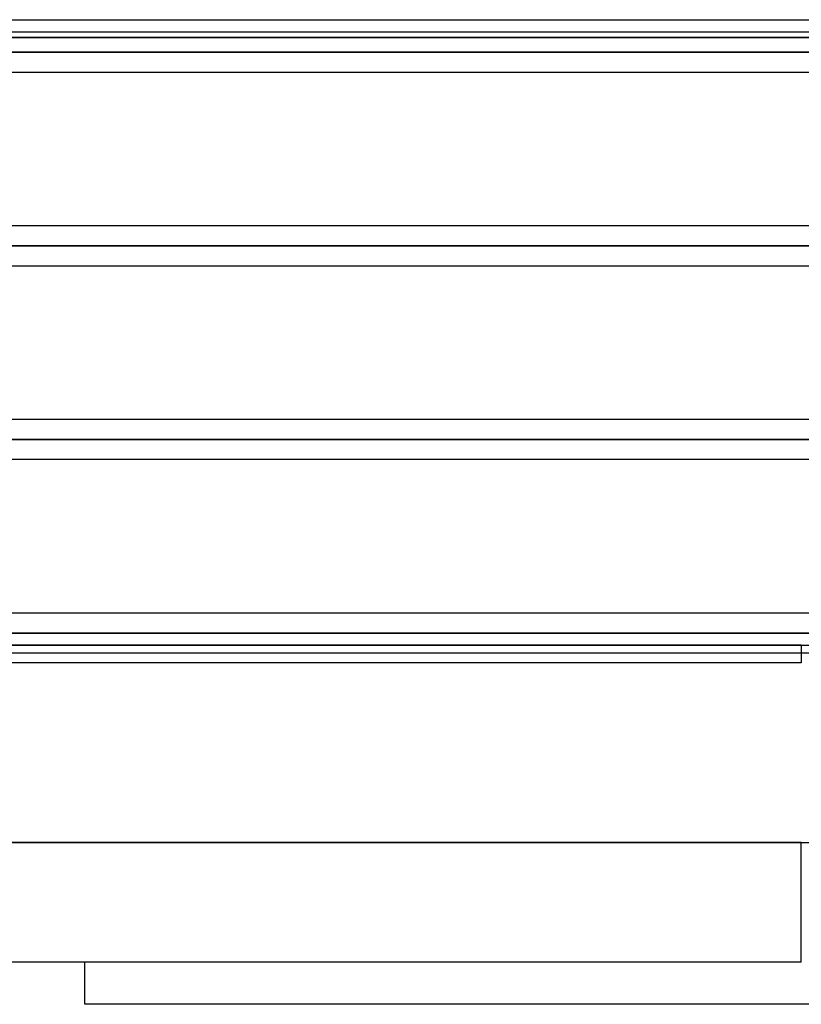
# Model space of a CAD drawing. Header units: millimetres. Extents: x -288 to 288, y -123 to 100.
# Tile 38 of 76: x -44 to 0, y -74 to -18. Entities that reach past the tile are written whole.
import ezdxf

# ---------------------------------------------------------------- set-up
doc = ezdxf.new("R2010")
doc.units = ezdxf.units.MM
doc.layers.add('MAIN-1', color=7, linetype='Continuous')
doc.layers.add('MAIN-2', color=7, linetype='Continuous')

msp = doc.modelspace()

# ---------------------------------------------------------------- linework, layer by layer
at = {"layer": 'MAIN-1'}
for p, q in [((-81.36, -18.457), (81.36, -18.457)), ((170.929, -19.175), (-170.929, -19.175)), ((-171.99, -20.305), (171.99, -20.305)), ((-170.929, -21.435), (170.929, -21.435)), ((170.929, -30.175), (-170.929, -30.175)), ((-171.99, -31.305), (171.99, -31.305)), ((-171.054, -32.435), (171.054, -32.435)), ((163.11, -41.175), (-163.11, -41.175)), ((-163.851, -42.305), (163.851, -42.305)), ((-163.059, -43.435), (163.059, -43.435)), ((155.118, -52.175), (-155.118, -52.175)), ((-155.857, -53.305), (155.857, -53.305)), ((-155.254, -54.435), (155.254, -54.435)), ((0, -55), (-70.19, -55)), ((0, -65.2), (-54.24, -65.2)), ((0, -72), (-47.44, -72)), ((-40.68, -74.4), (-40.68, -72)), ((40.68, -74.4), (-40.68, -74.4))]:
    msp.add_line(p, q, dxfattribs=at)
at = {"layer": 'MAIN-2'}
for p, q in [((52.705, -19.468), (-52.705, -19.468)), ((-47.676, -19.468), (47.676, -19.468)), ((171.99, -20.305), (-171.99, -20.305)), ((170.496, -20.305), (-170.496, -20.305)), ((-57.802, -20.305), (57.802, -20.305)), ((-56.951, -20.305), (56.951, -20.305)), ((56.951, -20.305), (-56.951, -20.305)), ((55.262, -20.305), (-55.262, -20.305)), ((-55.262, -20.305), (55.262, -20.305)), ((48.847, -20.305), (-48.847, -20.305)), ((-48.847, -20.305), (48.847, -20.305)), ((-47.242, -20.305), (47.242, -20.305)), ((47.242, -20.305), (-47.242, -20.305)), ((64.174, -30.175), (-64.174, -30.175)), ((171.99, -31.305), (-171.99, -31.305)), ((170.293, -31.305), (-170.293, -31.305)), ((-170.293, -31.305), (170.293, -31.305)), ((-64.969, -31.305), (64.969, -31.305)), ((64.969, -31.305), (-64.969, -31.305)), ((63.49, -31.305), (-63.49, -31.305)), ((-63.49, -31.305), (63.49, -31.305)), ((-64.3, -32.435), (64.3, -32.435)), ((163.851, -42.305), (-163.851, -42.305)), ((162.301, -42.305), (-162.301, -42.305)), ((-162.301, -42.305), (162.301, -42.305)), ((-72.98, -42.305), (72.98, -42.305)), ((72.98, -42.305), (-72.98, -42.305)), ((71.489, -42.305), (-71.489, -42.305)), ((-71.489, -42.305), (71.489, -42.305)), ((155.857, -53.305), (-155.857, -53.305)), ((154.141, -53.305), (-154.141, -53.305)), ((-154.141, -53.305), (154.141, -53.305)), ((-143.269, -53.305), (143.269, -53.305)), ((143.269, -53.305), (-143.269, -53.305)), ((141.67, -53.305), (-141.67, -53.305)), ((-141.67, -53.305), (141.67, -53.305)), ((-130.796, -53.305), (130.796, -53.305)), ((130.796, -53.305), (-130.796, -53.305)), ((129.197, -53.305), (-129.197, -53.305)), ((-129.197, -53.305), (129.197, -53.305)), ((-118.323, -53.305), (118.323, -53.305)), ((118.323, -53.305), (-118.323, -53.305)), ((116.724, -53.305), (-116.724, -53.305)), ((-116.724, -53.305), (116.724, -53.305)), ((-105.848, -53.305), (105.848, -53.305)), ((105.848, -53.305), (-105.848, -53.305)), ((104.248, -53.305), (-104.248, -53.305)), ((-104.248, -53.305), (104.248, -53.305)), ((-93.37, -53.305), (93.37, -53.305)), ((93.37, -53.305), (-93.37, -53.305)), ((91.77, -53.305), (-91.77, -53.305)), ((-91.77, -53.305), (91.77, -53.305)), ((-80.888, -53.305), (80.888, -53.305)), ((80.888, -53.305), (-80.888, -53.305)), ((79.486, -53.305), (-79.486, -53.305)), ((-79.486, -53.305), (79.486, -53.305)), ((0, -54), (-71.19, -54)), ((-71.19, -54), (0, -54)), ((0, -54), (0, -55)), ((0, -54), (71.19, -54)), ((-54.24, -65.2), (0, -65.2)), ((0, -72), (0, -65.2)), ((0, -65.2), (54.24, -65.2))]:
    msp.add_line(p, q, dxfattribs=at)

doc.saveas('drawing.dxf')
